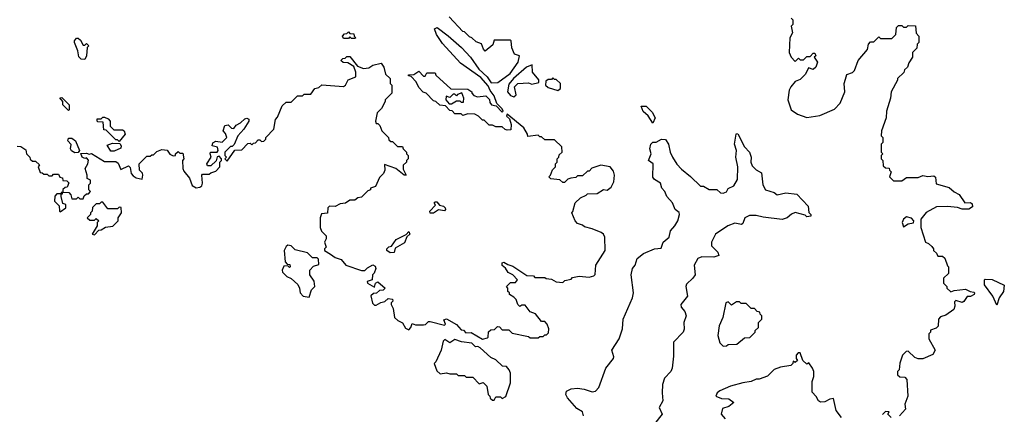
# Model space of a CAD drawing. Extents: x 2472589 to 2662339, y 701009 to 849030.
# Tile 108 of 256: x 2557568 to 2563582, y 756114 to 758525. Entities that reach past the tile are written whole.
import ezdxf

# ---------------------------------------------------------------- set-up
doc = ezdxf.new("R2010")
doc.units = 0

msp = doc.modelspace()

# ---------------------------------------------------------------- linework, layer by layer
at = {"layer": '0CON05XD'}
for points in [[(2560835, 757790), (2560775, 757790), (2560755, 757810), (2560745, 757810), (2560735, 757820), (2560671.7, 757811.7), (2560670, 757825), (2560646.7, 757865), (2560545, 757947.5), (2560540, 757935), (2560558.3, 757918.3), (2560570, 757885), (2560568.3, 757851.7), (2560545, 757850), (2560533, 757853), (2560515, 757870), (2560475, 757870), (2560455, 757880), (2560435, 757880), (2560405, 757910), (2560395, 757910), (2560370, 757935), (2560347, 757947), (2560305, 757950), (2560275, 757940), (2560265, 757950), (2560225, 757950), (2560208.3, 757968.3), (2560195, 757970), (2560168.3, 757998.3), (2560133, 758003), (2560110, 758025), (2560095, 758030), (2560050, 758075), (2560031.7, 758081.7), (2560005, 758110), (2559990, 758145), (2559958.3, 758178.3), (2559941.7, 758181.7), (2559941.7, 758188.3), (2559975, 758190), (2560005, 758210), (2560035, 758180), (2560045, 758180), (2560055, 758200), (2560105, 758200), (2560110, 758185), (2560201.7, 758101.7), (2560305, 758100), (2560330, 758085), (2560330, 758075), (2560341.7, 758061.7), (2560363, 758053), (2560415, 758060), (2560437, 758037), (2560438.3, 758018.3), (2560450, 758005), (2560478.3, 757998.3), (2560515, 757960), (2560520, 757965), (2560515, 757980), (2560482.5, 758012.5), (2560465, 758060), (2560441.7, 758091.7), (2560430, 758120), (2560385, 758172.5), (2560260.3, 758260.3), (2560149.5, 758379.5), (2560112.5, 758435), (2560101.7, 758468.3), (2560116.7, 758476.7), (2560185, 758426.7), (2560265.9, 758355.9), (2560321.2, 758295), (2560372.5, 758222.5), (2560422.5, 758175), (2560448.3, 758138.3), (2560488.3, 758141.7), (2560563, 758197), (2560612.5, 758265), (2560620, 758305), (2560590, 758315), (2560573, 758353), (2560570, 758395), (2560565, 758400), (2560465, 758400), (2560458.3, 758371.7), (2560411.7, 758331.7), (2560400, 758345), (2560388.3, 758378.3), (2560355, 758390), (2560330, 758415), (2560315, 758420), (2560285, 758450), (2560273.6, 758453.6), (2560191.7, 758541.7)], [(2562280, 758535), (2562290, 758525), (2562290, 758495), (2562280, 758485), (2562287.5, 758445), (2562272.5, 758415), (2562267.5, 758325), (2562280, 758295), (2562305, 758270), (2562325, 758290), (2562335, 758280), (2562355, 758280), (2562375, 758300), (2562395, 758300), (2562415, 758320), (2562425, 758320), (2562430, 758305), (2562420, 758295), (2562440, 758265), (2562430, 758235), (2562415, 758220), (2562385, 758230), (2562368.3, 758191.7), (2562335, 758160), (2562303.6, 758146.4), (2562277.5, 758115), (2562267.5, 758095), (2562260, 758035), (2562280, 757975), (2562318.3, 757948.3), (2562375, 757927.5), (2562455, 757940), (2562545, 757977.5), (2562580, 758015), (2562607.5, 758085), (2562602.5, 758135), (2562611.7, 758161.7)], [(2559615, 758410), (2559595, 758410), (2559585, 758420), (2559575, 758410), (2559545, 758410), (2559540, 758425), (2559551.7, 758438.3), (2559565, 758440), (2559575, 758450), (2559585, 758440), (2559608.3, 758438.3), (2559610, 758425), (2559620, 758415), (2559615, 758410)], [(2562611.7, 758161.7), (2562620.7, 758189.3), (2562655, 758202.5), (2562667.5, 758215), (2562690, 758275), (2562747, 758343), (2562752.5, 758375), (2562765, 758390), (2562785, 758390), (2562815, 758420), (2562825, 758410), (2562895, 758410), (2562920, 758435), (2562923, 758477), (2562935, 758490), (2562955, 758490), (2562965, 758480), (2562985, 758480), (2562995, 758490), (2563038.3, 758488.3), (2563043, 758443), (2563060, 758425), (2563060, 758385), (2563050, 758375), (2563048.3, 758351.7), (2563020, 758325), (2563020, 758295), (2562998.3, 758261.7), (2562990, 758235), (2562971.7, 758218.3), (2562968.3, 758201.7), (2562930, 758165), (2562930, 758155), (2562890, 758085), (2562887.5, 758045), (2562862.5, 757965), (2562860, 757925), (2562832.5, 757845), (2562830, 757815), (2562840, 757805), (2562840, 757775), (2562830, 757765), (2562830, 757715), (2562840, 757705), (2562830, 757695), (2562830, 757675), (2562840, 757665), (2562841.7, 757631.7), (2562855, 757620), (2562878.3, 757618.3), (2562880, 757605), (2562890, 757595), (2562880, 757565), (2562905, 757540), (2562955, 757540), (2562985, 757560), (2563055, 757560), (2563085, 757573.3), (2563115, 757567.5), (2563151.7, 757571.7), (2563161.7, 757561.7), (2563165, 757522.5), (2563245, 757500), (2563275, 757472.5), (2563306.4, 757456.4), (2563340, 757405), (2563375, 757407.5), (2563385, 757400), (2563388.3, 757381.7), (2563365, 757367.5), (2563325, 757367.5), (2563295, 757377.5), (2563235, 757382.5), (2563168.3, 757381.7), (2563103.6, 757346.4), (2563072.5, 757305), (2563072.5, 757255), (2563100, 757165), (2563118.3, 757158.3), (2563138.3, 757138.3), (2563150, 757125), (2563150, 757115), (2563168.3, 757098.3), (2563175, 757080), (2563205, 757080), (2563218.3, 757068.3), (2563235, 757020), (2563240, 757015), (2563240, 756975), (2563210, 756945), (2563210, 756915), (2563230, 756895), (2563230, 756885), (2563255, 756862.5), (2563275, 756870), (2563345, 756877.5), (2563373, 756863), (2563395, 756860), (2563400, 756855), (2563397.5, 756845), (2563375, 756833.3), (2563355, 756832.5), (2563335, 756802.5), (2563325, 756797.5), (2563285, 756810), (2563278.3, 756801.7), (2563280, 756775), (2563272.5, 756755), (2563225, 756720), (2563191.7, 756708.3), (2563180, 756695), (2563178.3, 756651.7), (2563165, 756640), (2563131.7, 756628.3), (2563130, 756615), (2563120, 756605), (2563120, 756575), (2563160, 756505), (2563145, 756480), (2563085, 756452.5), (2563055, 756452.5), (2563035, 756460), (2562995, 756500), (2562981.7, 756498.3), (2562960, 756475), (2562943, 756427), (2562940, 756385), (2562930, 756375), (2562930, 756355), (2562943, 756343), (2562975, 756340), (2562987, 756327), (2562992.5, 756225), (2562973.6, 756176.4), (2562977.5, 756145), (2562942.5, 756105)], [(2557965, 758282), (2557944, 758284), (2557928.3, 758298.3), (2557922.5, 758335), (2557902.5, 758385), (2557902.5, 758395), (2557915, 758412.5), (2557925, 758412.5), (2557939.3, 758399.3), (2557955, 758370), (2557965, 758370), (2557975, 758380), (2557990, 758365), (2557980, 758355), (2557976.2, 758305), (2557965, 758282)], [(2557551.7, 757751.7), (2557575, 757750), (2557605, 757730), (2557610, 757705), (2557630, 757685), (2557631.7, 757671.7), (2557645, 757660), (2557665, 757660), (2557688.3, 757638.3), (2557680, 757625), (2557691.7, 757591.7), (2557705, 757590), (2557715, 757580), (2557735, 757580), (2557745, 757570), (2557765, 757570), (2557775, 757580), (2557805, 757580), (2557811.7, 757561.7), (2557828.3, 757558.3), (2557831.7, 757541.7), (2557855, 757540), (2557868.3, 757528.3), (2557858.3, 757501.7), (2557845, 757500), (2557831.7, 757488.3), (2557830, 757470), (2557821.7, 757468.3), (2557820, 757460), (2557795, 757460), (2557783, 757447), (2557780, 757415), (2557808.3, 757388.3), (2557810, 757355), (2557815, 757350), (2557850, 757375), (2557850, 757395), (2557831.7, 757401.7), (2557820, 757445), (2557820, 757460), (2557828.3, 757461.7), (2557830, 757470), (2557868.3, 757468.3), (2557880, 757455), (2557885, 757430), (2557915, 757430), (2557925, 757440), (2557935, 757430), (2557955, 757430), (2557961.7, 757448.3), (2557975, 757460), (2557988.3, 757461.7), (2558000, 757475), (2557990, 757485), (2557990, 757515), (2558000, 757525), (2558000, 757545), (2557980, 757555), (2557980, 757575), (2557967.5, 757615), (2557983.3, 757645), (2557987, 757667), (2557975, 757680), (2557965, 757677.5), (2557950, 757685), (2557941.7, 757708.3), (2557975, 757710), (2557992.5, 757702.5), (2558007, 757707), (2558085, 757657.5), (2558155, 757657.5), (2558168.3, 757648.3), (2558185, 757610), (2558231.7, 757631.7), (2558241.7, 757621.7), (2558247.5, 757585), (2558260.7, 757570.7), (2558278.3, 757558.3), (2558315, 757550), (2558320, 757575), (2558317, 757587), (2558300, 757605), (2558297.5, 757645), (2558345, 757690), (2558365, 757690), (2558375, 757700), (2558385, 757700), (2558405, 757720), (2558435, 757732.5), (2558468.3, 757728.3), (2558485, 757702.5), (2558505, 757692.5), (2558520, 757695), (2558520, 757705), (2558535, 757720), (2558545, 757710), (2558565, 757710), (2558570, 757675), (2558562.5, 757665), (2558563.8, 757615), (2558569.3, 757599.3), (2558605, 757557.5), (2558621.8, 757511.8), (2558645, 757497.9), (2558668.2, 757501.8), (2558679.7, 757510.3), (2558684, 757525), (2558680, 757575), (2558685, 757580), (2558725, 757580), (2558735, 757590), (2558765, 757600), (2558790, 757625), (2558790, 757655), (2558800, 757665), (2558800, 757675), (2558785, 757690), (2558773.6, 757686.4), (2558766.7, 757663.3), (2558735, 757632.5), (2558715, 757632.5), (2558710.8, 757645), (2558737.5, 757685), (2558730, 757705), (2558733.6, 757716.4), (2558773.8, 757716.2), (2558780, 757725), (2558776.1, 757746.1), (2558742.5, 757755), (2558747, 757773), (2558765, 757782.5), (2558805, 757777.5), (2558832.5, 757805), (2558825, 757830), (2558810, 757845), (2558820.7, 757879.3), (2558841.7, 757881.7), (2558861.7, 757861.7), (2558875, 757860), (2558890, 757880), (2558916.1, 757893.9), (2558941.7, 757918.3), (2558955, 757922.5), (2558967.5, 757917.5), (2558967.5, 757905), (2558937.5, 757855), (2558900, 757815), (2558878.3, 757761.7), (2558865, 757750), (2558855, 757750), (2558820, 757715), (2558820, 757695), (2558830, 757685), (2558820, 757675), (2558835, 757660), (2558881.7, 757728.3), (2558925, 757730), (2558961.7, 757768.3), (2558975, 757770), (2558985, 757760), (2558995, 757770), (2559008.3, 757771.7), (2559025, 757790), (2559035, 757790), (2559045, 757780), (2559058.3, 757781.7), (2559070, 757795), (2559070, 757805), (2559120, 757855), (2559130, 757915), (2559141.7, 757928.3), (2559171.7, 757998.3), (2559195, 758020), (2559225, 758020), (2559230, 758025), (2559265, 758060), (2559295, 758060), (2559305, 758070), (2559345, 758070), (2559370, 758105), (2559395, 758110), (2559413, 758127), (2559545, 758117.5), (2559557.5, 758125), (2559573.3, 758156.7), (2559620, 758175), (2559620, 758205), (2559608.3, 758238.3), (2559571.7, 758261.7), (2559543, 758263), (2559530, 758275), (2559541.7, 758288.3), (2559555, 758290), (2559565, 758300), (2559585, 758300), (2559631.7, 758241.7), (2559667, 758227), (2559699.2, 758230.8), (2559725, 758246.2), (2559775, 758260), (2559792.5, 758235), (2559801.7, 758191.7), (2559830, 758165), (2559830, 758135), (2559840, 758125), (2559840, 758075), (2559800, 758035), (2559800, 758025), (2559777, 757983), (2559750, 757955), (2559740, 757905), (2559745, 757890), (2559755, 757890), (2559768.3, 757878.3), (2559780, 757845), (2559820, 757805), (2559821.7, 757791.7), (2559835, 757780), (2559845, 757780), (2559875, 757750), (2559905, 757750), (2559910, 757735), (2559930, 757715), (2559930, 757705), (2559940, 757695), (2559940, 757675), (2559930, 757665), (2559930, 757655), (2559910, 757635), (2559910.7, 757610.7), (2559927.5, 757575), (2559915, 757574), (2559865, 757616.2), (2559795, 757640), (2559797.5, 757605), (2559790, 757585), (2559765, 757560), (2559740, 757505), (2559710, 757495), (2559710, 757485), (2559695, 757480), (2559655, 757440), (2559633, 757437), (2559615, 757422.5), (2559585, 757422.5), (2559557, 757403), (2559525, 757400), (2559495, 757382.5), (2559460, 757385), (2559450, 757375), (2559448.3, 757341.7), (2559411.7, 757338.3), (2559402.5, 757315), (2559402.5, 757255), (2559411.7, 757231.7), (2559440, 757205), (2559440, 757185), (2559430, 757165), (2559440, 757135), (2559430, 757125), (2559430, 757115), (2559465, 757092.5), (2559495, 757072.5), (2559530.5, 757060.5), (2559560, 757025), (2559655, 756992.5), (2559675, 756992.5), (2559691.2, 757008.8), (2559725, 757026.7), (2559739.3, 757019.3), (2559743.3, 757005), (2559733.6, 756976.4), (2559722.5, 756965), (2559720, 756935), (2559690, 756925), (2559692.5, 756915), (2559735, 756890), (2559740, 756915), (2559755, 756922.5), (2559800, 756885), (2559788.3, 756871.7), (2559765, 756870), (2559747, 756853), (2559728.3, 756851.7), (2559711.7, 756838.3), (2559723, 756793), (2559735, 756780), (2559745, 756780), (2559773, 756797), (2559797, 756803), (2559818.3, 756821.7), (2559845, 756817.5), (2559847.5, 756805), (2559837.5, 756795), (2559836.7, 756785), (2559849.3, 756759.3), (2559856.7, 756705), (2559876.4, 756686.4), (2559905, 756672.5), (2559925, 756640), (2559945, 756630), (2559957, 756643), (2559965, 756667.5), (2559985, 756660), (2560035, 756660), (2560047, 756663), (2560065, 756680), (2560075, 756680), (2560161.7, 756658.3), (2560167.5, 756665), (2560158.3, 756691.7), (2560175, 756696.7), (2560235, 756662.5), (2560265, 756630), (2560278.3, 756628.3), (2560291.7, 756611.7), (2560325, 756612.5), (2560395, 756572.5), (2560425, 756580), (2560430, 756585), (2560431.7, 756618.3), (2560445, 756630), (2560468.3, 756631.7), (2560485, 756650), (2560498.3, 756648.3), (2560515, 756630), (2560555, 756630), (2560575, 756610), (2560675, 756590), (2560685, 756580), (2560735, 756580), (2560745, 756590), (2560765, 756590), (2560775, 756600), (2560785, 756600), (2560798.3, 756611.7), (2560800, 756635), (2560790, 756665), (2560775, 756680), (2560755, 756680), (2560718.3, 756728.3), (2560685, 756740), (2560655, 756780), (2560635, 756780), (2560621.7, 756771.7), (2560610, 756785), (2560600, 756815), (2560585, 756830), (2560560, 756845), (2560560, 756855), (2560550, 756865), (2560550, 756885), (2560540, 756895), (2560565, 756920), (2560595, 756920), (2560607.5, 756935), (2560580, 756965), (2560550.8, 756980.8), (2560535, 757007.5), (2560513.8, 757023.8), (2560515, 757040), (2560525, 757042.5), (2560548.3, 757028.3), (2560579.7, 757019.7), (2560665, 756962.5), (2560705, 756960), (2560715, 756950), (2560775, 756950), (2560783, 756943), (2560815, 756940), (2560845, 756922.5), (2560885, 756920), (2560898.3, 756931.7), (2560935, 756940), (2560945, 756950), (2560985, 756957.5), (2561045, 756952.5), (2561075, 756960), (2561081.7, 756968.3), (2561087.5, 757025), (2561143.3, 757115), (2561142.5, 757195), (2561132.5, 757215), (2561120, 757225), (2561065, 757247.5), (2561018.3, 757258.3), (2561005, 757270), (2560975, 757280), (2560960, 757295), (2560940, 757345), (2560947, 757353), (2560960, 757405), (2560993, 757437), (2561028.3, 757451.7), (2561035, 757460), (2561095, 757462.5), (2561133, 757487), (2561155, 757482.5), (2561179.3, 757500.7), (2561197.5, 757535), (2561200, 757575), (2561195, 757600), (2561175, 757626.7), (2561117, 757637), (2561063, 757617), (2561045, 757600), (2561035, 757600), (2561005, 757570), (2560975, 757570), (2560965, 757560), (2560933, 757557), (2560915, 757550), (2560895, 757530), (2560885, 757530), (2560867, 757547), (2560811.7, 757551.7), (2560800, 757565), (2560810, 757575), (2560821.7, 757608.3), (2560840, 757625), (2560840, 757645), (2560850, 757655), (2560850, 757675), (2560860, 757685), (2560861.7, 757698.3), (2560880, 757715), (2560878.3, 757748.3), (2560835, 757790)], [(2560585, 758053.3), (2560600, 758065), (2560590, 758115), (2560610, 758135), (2560675, 758140), (2560695, 758130), (2560738.3, 758141.7), (2560738.3, 758158.3), (2560700, 758205), (2560698.3, 758248.3), (2560662.5, 758235), (2560583.6, 758166.4), (2560555, 758130), (2560547.5, 758085), (2560565, 758062.5), (2560585, 758053.3)], [(2560855, 758092.5), (2560870, 758105), (2560870, 758135), (2560845, 758160), (2560835, 758160), (2560825, 758170), (2560815, 758160), (2560795, 758160), (2560781.7, 758148.3), (2560780, 758125), (2560795, 758110), (2560855, 758092.5)], [(2557865, 757970), (2557830, 758005), (2557830, 758025), (2557811.7, 758048.3), (2557825, 758050), (2557870, 758005), (2557870, 757975), (2557865, 757970)], [(2560205, 758010), (2560235, 758030), (2560255, 758030), (2560265, 758020), (2560278.3, 758021.7), (2560280, 758045), (2560268.3, 758078.3), (2560241.7, 758068.3), (2560235, 758060), (2560225, 758070), (2560215, 758070), (2560195, 758050), (2560171.7, 758058.3), (2560170, 758035), (2560191.7, 758011.7), (2560205, 758010)], [(2561435, 757892.5), (2561407.3, 757937.3), (2561375, 757963.3), (2561363.3, 757996.7), (2561395, 757996.2), (2561430.7, 757960.7), (2561448.8, 757925), (2561435, 757892.5)], [(2558175, 757780), (2558165, 757790), (2558155, 757790), (2558095, 757850), (2558081.7, 757851.7), (2558078.3, 757898.3), (2558045, 757900), (2558040, 757905), (2558041.7, 757918.3), (2558065, 757920), (2558075, 757930), (2558085, 757930), (2558108.3, 757918.3), (2558120, 757905), (2558120, 757875), (2558141.7, 757851.7), (2558195, 757852.5), (2558206.4, 757846.4), (2558212.5, 757825), (2558175, 757780)], [(2557905, 757711.2), (2557884.2, 757724.2), (2557878.8, 757735), (2557881.7, 757761.7), (2557862.5, 757785), (2557865, 757800), (2557885, 757800), (2557907.5, 757785), (2557933.3, 757725), (2557925, 757712.5), (2557905, 757711.2)], [(2561010.8, 756105), (2561005, 756128), (2560970, 756150), (2560914, 756215), (2560902.5, 756235), (2560906.7, 756255), (2560935, 756270), (2560975, 756273.1), (2561015, 756267.1), (2561065, 756250), (2561085, 756255.8), (2561105, 756278), (2561147.5, 756395), (2561194.2, 756455), (2561196.9, 756465), (2561183.9, 756505), (2561229, 756575), (2561248.8, 756635), (2561253.5, 756695), (2561309.7, 756825), (2561315.9, 756855.9), (2561303.1, 756965), (2561311.4, 757005), (2561327.5, 757025), (2561339.4, 757065), (2561377, 757097), (2561445.8, 757124.2), (2561485, 757128.6), (2561498.8, 757165), (2561534, 757196), (2561542, 757235), (2561570, 757265), (2561587.1, 757295), (2561598.6, 757335), (2561595, 757346), (2561572, 757365), (2561554.4, 757405), (2561520.6, 757445), (2561508.6, 757475), (2561490.6, 757495), (2561480.8, 757525), (2561445, 757547.5), (2561435, 757563.3), (2561436, 757645), (2561407.5, 757665), (2561424, 757705), (2561416.2, 757735), (2561422.5, 757765), (2561435, 757776.7), (2561455, 757776.7), (2561487.5, 757795), (2561512.9, 757792.9), (2561530, 757765), (2561540.8, 757715), (2561554.4, 757684.4), (2561581.7, 757641.7), (2561610.7, 757610.7), (2561665, 757567.5), (2561725, 757507.5), (2561745, 757507.5), (2561778.3, 757488.3), (2561825, 757487.5), (2561847.5, 757467.5), (2561865, 757464), (2561885, 757473.3), (2561895.9, 757494.1), (2561929.5, 757510.5), (2561951.7, 757548.3), (2561953.5, 757625), (2561941.5, 757685), (2561945.6, 757725.6), (2561934.3, 757765), (2561943.8, 757825), (2561945, 757830), (2561955, 757827.5), (2561995, 757747.5), (2562025.9, 757715.9), (2562036, 757685), (2562034.1, 757654.1), (2562041.7, 757631.7), (2562065, 757607.5), (2562098.3, 757588.3), (2562106.7, 757515), (2562123.8, 757485), (2562175, 757468), (2562195, 757453.8), (2562246.4, 757466.4), (2562315, 757458.8), (2562384.2, 757385), (2562387.5, 757347.5), (2562400, 757335), (2562400, 757325), (2562375, 757320), (2562365, 757330), (2562305, 757346.2), (2562282.7, 757337.3), (2562255.7, 757314.3), (2562225, 757304), (2562107.9, 757317.9), (2562065, 757329.4), (2562025, 757328.6), (2561996.7, 757315), (2561985, 757280), (2561976.7, 757273.3), (2561935, 757280.8), (2561893.9, 757266.1), (2561817.5, 757215), (2561792.2, 757165), (2561793.1, 757143.1), (2561831.2, 757105), (2561838.8, 757085), (2561806.5, 757073.5), (2561735, 757076.5), (2561710.6, 757065), (2561686.9, 757025), (2561693.1, 756965), (2561680, 756945), (2561640.9, 756909.1), (2561635.7, 756895), (2561645.7, 756835), (2561606, 756785), (2561608.8, 756768.8), (2561631.2, 756741.2), (2561639.2, 756715), (2561624.4, 756675), (2561626.4, 756633.6), (2561619.2, 756615), (2561561.9, 756555), (2561561.7, 756468.3), (2561552.5, 756395), (2561543.8, 756375), (2561506.2, 756335), (2561494, 756295), (2561491.2, 756245), (2561496.7, 756195), (2561473.8, 756155), (2561492.5, 756115), (2561444.4, 756055.6)], [(2558145, 757722.5), (2558125, 757722.5), (2558101.7, 757758.3), (2558135, 757770), (2558178.3, 757768.3), (2558187.5, 757755), (2558185, 757740), (2558145, 757722.5)], [(2558025, 757210), (2558051.7, 757238.3), (2558065, 757240), (2558092.5, 757257.5), (2558137, 757263), (2558170, 757295), (2558170, 757315), (2558190, 757345), (2558188.3, 757378.3), (2558175, 757380), (2558165, 757370), (2558105, 757370), (2558075, 757410), (2558065, 757410), (2558055, 757400), (2558035, 757400), (2558011.7, 757378.3), (2558010, 757355), (2558000, 757345), (2558000, 757335), (2557980, 757315), (2557995, 757300), (2558025, 757300), (2558035, 757310), (2558050, 757295), (2558040, 757285), (2558040, 757265), (2558010, 757215), (2558025, 757210)], [(2560095, 757342), (2560075, 757342.5), (2560073.3, 757355), (2560108.3, 757391.7), (2560100, 757405), (2560105, 757412.5), (2560115, 757412.5), (2560131.7, 757391.7), (2560155.7, 757385.7), (2560165.6, 757375.6), (2560168, 757365), (2560162.3, 757357.7), (2560125, 757363.8), (2560095, 757342)], [(2562965, 757260), (2562995, 757277.5), (2563027, 757283), (2563030, 757295), (2563015, 757312.5), (2562985, 757320), (2562966.7, 757305), (2562957.5, 757285), (2562965, 757260)], [(2559830, 757100), (2559810, 757115), (2559810, 757125), (2559823, 757137), (2559839.3, 757140.7), (2559868, 757182), (2559928.3, 757211.7), (2559945, 757230), (2559950, 757215), (2559931.7, 757198.3), (2559918, 757162), (2559861.7, 757128.3), (2559855, 757103.3), (2559830, 757100)], [(2559335, 756830), (2559350, 756875), (2559370, 756895), (2559367, 756927), (2559340, 756965), (2559340, 756995), (2559361.7, 757018.3), (2559395, 757030), (2559391.7, 757061.7), (2559385, 757070), (2559355, 757070), (2559325, 757100.8), (2559249.3, 757119.3), (2559225, 757142.5), (2559205, 757147.5), (2559195, 757140), (2559183.3, 757115), (2559190, 757045), (2559201.7, 757031.7), (2559218.3, 757028.3), (2559220, 757015), (2559215, 757010), (2559205, 757020), (2559181.7, 757018.3), (2559170, 756995), (2559173, 756983), (2559200, 756955), (2559225, 756942.5), (2559266.4, 756906.4), (2559277.5, 756885), (2559280, 756855), (2559300, 756835), (2559335, 756830)], [(2563535, 756780), (2563512.5, 756835), (2563460, 756905), (2563460, 756935), (2563465, 756940), (2563507, 756937), (2563581.7, 756901.7), (2563577.5, 756865), (2563550, 756825), (2563535, 756780)], [(2561865, 756530), (2561885, 756532.5), (2561895, 756540), (2561947, 756543), (2561995, 756580), (2562027, 756583), (2562060, 756615), (2562060, 756625), (2562080, 756645), (2562080, 756675), (2562100, 756695), (2562100, 756715), (2562090, 756725), (2562088.3, 756738.3), (2562071.7, 756741.7), (2562055, 756760), (2562035, 756760), (2562005, 756790), (2561975, 756790), (2561965, 756800), (2561945, 756800), (2561915, 756780), (2561895, 756800), (2561880, 756795), (2561862.5, 756705), (2561840, 756655), (2561832.5, 756595), (2561845, 756550), (2561865, 756530)], [(2560465, 756200), (2560475, 756220), (2560505, 756220), (2560515, 756210), (2560537, 756223), (2560565.8, 756305), (2560566.2, 756365), (2560557.5, 756385), (2560540, 756405), (2560517.5, 756407.5), (2560475, 756446.2), (2560445, 756461.2), (2560380, 756520), (2560365, 756527.5), (2560352.5, 756525), (2560328.8, 756548.8), (2560267, 756557), (2560225, 756570), (2560195, 756550), (2560165, 756570), (2560155, 756560), (2560142.5, 756505), (2560110, 756435), (2560100, 756425), (2560115, 756380), (2560135, 756360), (2560175, 756367.5), (2560195, 756360), (2560235, 756360), (2560245, 756350), (2560285, 756350), (2560295, 756340), (2560335, 756340), (2560375, 756300), (2560398.3, 756308.3), (2560420, 756285), (2560430, 756235), (2560440, 756225), (2560441.7, 756211.7), (2560455, 756200), (2560465, 756200)], [(2562587.5, 756095), (2562555, 756137.5), (2562539.3, 756209.3), (2562515, 756206.2), (2562485, 756188.8), (2562458.3, 756188.3), (2562447.5, 756195), (2562433, 756223), (2562408.3, 756248.3), (2562407.5, 756315), (2562417.5, 756345), (2562417.5, 756375), (2562410, 756395), (2562388.3, 756428.3), (2562375, 756420), (2562351.7, 756441.7), (2562335, 756490), (2562321.7, 756488.3), (2562310, 756475), (2562310, 756455), (2562318.3, 756441.7), (2562305, 756430), (2562291.7, 756438.3), (2562290, 756425), (2562278.3, 756411.7), (2562215, 756402.5), (2562175, 756387.5), (2562135, 756347.5), (2562085, 756327.5), (2562065, 756327.5), (2562036.4, 756313.6), (2561985, 756306.7), (2561910, 756285), (2561845, 756256.7), (2561827.5, 756245), (2561820, 756225), (2561855, 756210), (2561898.8, 756208.8), (2561930, 756185), (2561898.2, 756161.8), (2561860.6, 756149.4), (2561852.5, 756115), (2561876.7, 756086.7)], [(2562890, 756095), (2562870, 756115), (2562878.3, 756128.3), (2562855, 756130), (2562838.3, 756111.7)]]:
    msp.add_lwpolyline(points, dxfattribs=at)

doc.saveas('drawing.dxf')
